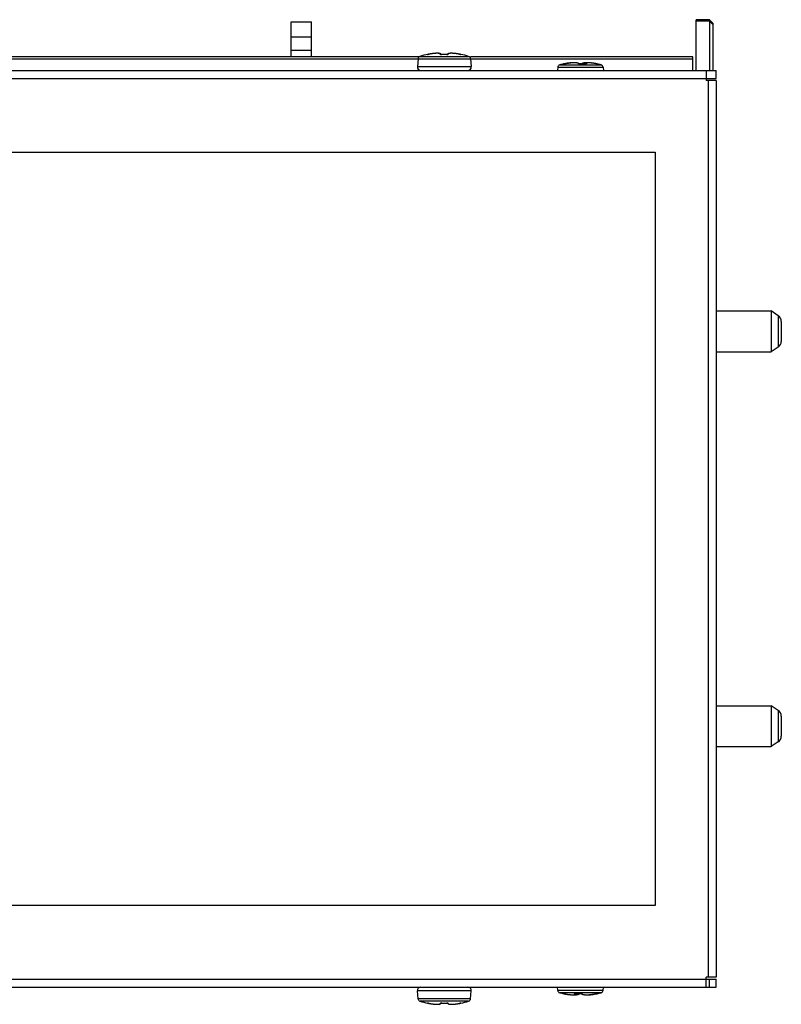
# Model space of a CAD drawing. Header units: millimetres. Extents: x 0 to 420, y 0 to 297.
# Tile 49 of 104: x 269 to 297, y 111 to 147. Entities that reach past the tile are written whole.
import ezdxf

# ---------------------------------------------------------------- set-up
doc = ezdxf.new("R2010")
doc.units = ezdxf.units.MM
doc.header["$LTSCALE"] = 23.1
doc.layers.get('0').update_dxf_attribs({"linetype": 'CONTINUOUS'})
doc.layers.add('02___PRT_ALL_AXES', color=7, linetype='CONTINUOUS')
doc.layers.add('DIM_PILOTEES', color=7, linetype='CONTINUOUS')
doc.styles.get("Standard").update_dxf_attribs({"font": 'txt', "width": 0.7})
doc.dimstyles.new('DIMSTYLE_3', dxfattribs={"dimtxt": 2.5, "dimasz": 3.5, "dimexe": 2, "dimexo": 0, "dimtad": 1, "dimlfac": 4, "dimdsep": 46, "dimtxsty": 'Standard', "dimblk": '_FILLED', "dimblk1": '_FILLED', "dimblk2": '_FILLED', "dimcen": 0.09, "dimazin": 2, "dimtp": 0.3, "dimtm": 0.3, "dimtfac": 1, "dimtofl": 0, "dimtmove": 0, "dimatfit": 3, "dimldrblk": '_FILLED', "dimfxl": 0, "dimtolj": 1, "dimarcsym": 0})

# ---------------------------------------------------------------- blocks, each defined once
blk = doc.blocks.new('_FILLED')
at = {"color": 0, "linetype": 'ByBlock'}
blk.add_solid([(0, 0), (-1, 0.143), (-1, -0.143)], dxfattribs=at)
blk = doc.blocks.new('*D4')
at = {"layer": 'DIM_PILOTEES', "color": 2, "linetype": 'Continuous'}
for p in [(264.214, 142.398), (264.214, 114.723)]:
    blk.add_line(p, (264.214, 128.561), dxfattribs=at)
at = {"layer": 'DIM_PILOTEES', "color": 2, "linetype": 'Continuous', "xscale": 3.5, "yscale": 3.5, "zscale": 3.5}
for p, rotation in [((264.214, 142.398), 90), ((264.214, 114.723), 270)]:
    blk.add_blockref('_FILLED', p, dxfattribs=dict(at, rotation=rotation))
at = {"layer": 'DIM_PILOTEES', "color": 2, "linetype": 'Continuous', "insert": (261.089, 129.539), "char_height": 2.5, "width": 12.32143, "attachment_point": 2, "rotation": 90, "line_spacing_factor": 0.9}
blk.add_mtext('{\\ftxt;\\W0.0001;\\H0.0001;\\~}{\\ftxt;\\W3.2857142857;\\H2.5; }{\\ftxt;\\W0.0001;\\H0.0001;\\~}', dxfattribs=at)

msp = doc.modelspace()

# ---------------------------------------------------------------- linework, layer by layer
at = {"color": 7, "linetype": 'Continuous'}
for p, q in [((293.9668, 147.2593), (293.4793, 147.2593)), ((293.4793, 145.3981), (293.4793, 147.2593)), ((293.9668, 147.2067), (293.4793, 147.2067)), ((294.0918, 147.1343), (293.9668, 147.2593)), ((293.9668, 147.2593), (293.9668, 145.3981)), ((294.0918, 147.0837), (293.9668, 147.2067)), ((278.6043, 147.1805), (279.3543, 147.1805)), ((278.6043, 145.8981), (278.6043, 147.1805)), ((278.6043, 147.1755), (279.3543, 147.1755)), ((279.3543, 145.8981), (279.3543, 147.1805)), ((294.0918, 147.1343), (294.0918, 145.3981)), ((279.3543, 146.6219), (278.6043, 146.6219)), ((279.3543, 146.127), (278.6043, 146.127)), ((283.3366, 145.8981), (218.1043, 145.8981)), ((283.2667, 145.8102), (218.1043, 145.8102)), ((283.2667, 145.8254), (283.2412, 145.534)), ((283.2667, 145.8254), (285.1919, 145.8254)), ((283.3366, 145.9122), (285.1221, 145.9122)), ((283.6287, 145.9848), (283.622, 145.9839)), ((283.6287, 145.9848), (283.6278, 145.9851)), ((283.6363, 145.986), (283.6322, 145.9853)), ((283.641, 145.9868), (283.6363, 145.986)), ((283.6462, 145.9877), (283.641, 145.9868)), ((283.6519, 145.9887), (283.6462, 145.9877)), ((283.6611, 145.9904), (283.6519, 145.9887)), ((283.6695, 145.992), (283.6611, 145.9904)), ((283.6695, 145.992), (283.6695, 145.992)), ((283.9862, 146.0254), (283.9565, 146.0254)), ((284.1241, 145.984), (284.1201, 145.9842)), ((284.1256, 145.984), (284.1241, 145.984)), ((284.1277, 145.9835), (284.1277, 145.984)), ((284.2321, 145.9851), (284.2157, 145.9851)), ((284.3309, 145.9841), (284.3186, 145.9844)), ((284.3201, 145.9835), (284.3201, 145.984)), ((284.3331, 145.984), (284.3309, 145.984)), ((284.352, 145.9929), (284.3479, 145.9849)), ((284.5021, 146.0254), (284.4724, 146.0254)), ((284.571, 146.0218), (284.5695, 146.0219)), ((284.7865, 145.992), (284.7866, 145.992)), ((284.7911, 145.9911), (284.7866, 145.992)), ((284.7983, 145.9903), (284.7892, 145.992)), ((284.7892, 145.992), (284.7893, 145.9915)), ((284.7975, 145.9899), (284.7911, 145.9911)), ((284.8036, 145.9888), (284.7975, 145.9899)), ((284.8063, 145.9888), (284.7983, 145.9903)), ((284.8093, 145.9878), (284.8036, 145.9888)), ((284.8136, 145.9875), (284.8063, 145.9888)), ((284.8145, 145.9869), (284.8093, 145.9878)), ((284.818, 145.9867), (284.8136, 145.9875)), ((284.8192, 145.9861), (284.8145, 145.9869)), ((284.822, 145.9861), (284.818, 145.9867)), ((284.8234, 145.9855), (284.8192, 145.9861)), ((284.8256, 145.9855), (284.822, 145.9861)), ((284.827, 145.9849), (284.8234, 145.9855)), ((284.83, 145.9848), (284.8256, 145.9855)), ((284.8292, 145.9845), (284.8335, 145.9839)), ((284.8308, 145.9851), (284.8293, 145.9846)), ((284.8347, 145.9839), (284.8293, 145.9846)), ((284.8411, 145.9851), (284.841, 145.9851)), ((293.3543, 145.8981), (285.1919, 145.8981)), ((285.1919, 145.8254), (285.2174, 145.534)), ((293.3543, 145.8102), (285.1919, 145.8102)), ((293.3543, 145.3981), (293.3543, 145.8981)), ((283.2412, 145.534), (285.2174, 145.534)), ((288.3949, 145.5122), (288.3849, 145.3981)), ((288.3949, 145.5122), (290.0637, 145.5122)), ((288.4692, 145.6002), (289.9894, 145.6002)), ((288.6113, 145.6337), (288.6103, 145.6335)), ((288.6368, 145.6384), (288.6183, 145.6349)), ((288.6555, 145.642), (288.6368, 145.6384)), ((288.638, 145.6335), (288.6417, 145.6334)), ((288.6417, 145.6334), (288.6467, 145.6338)), ((288.6459, 145.634), (288.6422, 145.6346)), ((288.6459, 145.634), (288.6452, 145.6339)), ((288.6979, 145.642), (288.6975, 145.642)), ((288.7742, 145.6553), (288.7717, 145.6549)), ((288.8166, 145.6614), (288.8147, 145.6611)), ((289.2819, 145.6426), (289.2756, 145.6353)), ((289.4127, 145.6335), (289.412, 145.6335)), ((289.421, 145.6344), (289.421, 145.6343)), ((289.421, 145.6344), (289.421, 145.6339)), ((289.8404, 145.6349), (289.8032, 145.642)), ((289.8032, 145.642), (289.8032, 145.642)), ((289.8032, 145.642), (289.8397, 145.635)), ((289.8397, 145.635), (289.8484, 145.6335)), ((289.8471, 145.6337), (289.8404, 145.6349)), ((289.8474, 145.6337), (289.8484, 145.6335)), ((290.0637, 145.5122), (290.0737, 145.3981)), ((294.2168, 136.561), (296.2293, 136.561)), ((296.493, 136.3853), (296.2293, 136.561)), ((296.2293, 136.561), (296.2293, 135.061)), ((296.493, 136.3853), (296.493, 135.2368)), ((296.6043, 136.1772), (296.6043, 135.4448)), ((294.2168, 135.061), (296.2293, 135.061)), ((296.493, 135.2368), (296.2293, 135.061)), ((294.2168, 122.061), (296.2293, 122.061)), ((296.493, 121.8853), (296.2293, 122.061)), ((296.2293, 122.061), (296.2293, 120.561)), ((296.493, 121.8853), (296.493, 120.7368)), ((296.6043, 121.6772), (296.6043, 120.9448)), ((294.2168, 120.561), (296.2293, 120.561)), ((296.493, 120.7368), (296.2293, 120.561)), ((285.2174, 111.5872), (283.2412, 111.5872)), ((283.2667, 111.2958), (283.2412, 111.5872)), ((285.1919, 111.2958), (285.2174, 111.5872)), ((288.3949, 111.609), (288.3849, 111.7231)), ((290.0637, 111.609), (288.3949, 111.609)), ((289.9894, 111.521), (288.4692, 111.521)), ((288.6112, 111.4875), (288.6103, 111.4877)), ((288.6189, 111.4862), (288.6103, 111.4877)), ((288.6115, 111.4875), (288.6182, 111.4863)), ((288.6182, 111.4863), (288.6555, 111.4792)), ((288.6554, 111.4792), (288.6189, 111.4862)), ((288.6554, 111.4792), (288.6555, 111.4792)), ((289.0375, 111.4867), (289.0375, 111.4873)), ((289.0375, 111.4867), (289.0375, 111.4869)), ((289.0458, 111.4877), (289.0465, 111.4877)), ((289.1768, 111.4786), (289.1832, 111.4859)), ((289.642, 111.4598), (289.6438, 111.4601)), ((289.6844, 111.4659), (289.6869, 111.4663)), ((289.7607, 111.4792), (289.7611, 111.4792)), ((289.8032, 111.4792), (289.8219, 111.4828)), ((289.8169, 111.4878), (289.8119, 111.4874)), ((289.8127, 111.4872), (289.8134, 111.4873)), ((289.8127, 111.4872), (289.8164, 111.4866)), ((289.8206, 111.4877), (289.8169, 111.4878)), ((289.8219, 111.4828), (289.8404, 111.4863)), ((289.8474, 111.4875), (289.8484, 111.4877)), ((290.0637, 111.609), (290.0737, 111.7231)), ((285.1919, 111.2958), (283.2667, 111.2958)), ((285.1221, 111.209), (283.3366, 111.209)), ((283.6176, 111.1361), (283.6177, 111.1377)), ((283.6233, 111.1373), (283.6229, 111.1373)), ((283.6229, 111.1373), (283.6232, 111.1373)), ((283.623, 111.1373), (283.629, 111.1365)), ((283.629, 111.1365), (283.63, 111.1364)), ((283.629, 111.1365), (283.6299, 111.1364)), ((283.6299, 111.1364), (283.6333, 111.1359)), ((283.6316, 111.1361), (283.6355, 111.1355)), ((283.6352, 111.1356), (283.6376, 111.1352)), ((283.6372, 111.1352), (283.6423, 111.1344)), ((283.6416, 111.1345), (283.6475, 111.1335)), ((283.6466, 111.1337), (283.6532, 111.1325)), ((283.6519, 111.1327), (283.6606, 111.1311)), ((283.6592, 111.1314), (283.6689, 111.1296)), ((283.6668, 111.13), (283.6707, 111.1292)), ((283.6708, 111.1292), (283.6707, 111.1292)), ((283.6707, 111.1292), (283.7018, 111.1234)), ((283.7016, 111.1235), (283.7382, 111.1173)), ((283.7377, 111.1174), (283.7741, 111.1119)), ((283.7737, 111.1119), (283.8091, 111.1072)), ((283.8088, 111.1072), (283.843, 111.1033)), ((283.8426, 111.1033), (283.8752, 111.1002)), ((283.8749, 111.1002), (283.9055, 111.0979)), ((283.8858, 111.0994), (283.8874, 111.0993)), ((283.9053, 111.0979), (283.9337, 111.0964)), ((283.9335, 111.0965), (283.9596, 111.0957)), ((283.9594, 111.0958), (283.983, 111.0958)), ((283.9829, 111.0958), (284.004, 111.0965)), ((284.004, 111.0965), (284.0226, 111.0978)), ((284.0389, 111.0997), (284.0532, 111.1022)), ((284.0532, 111.1022), (284.0657, 111.1053)), ((284.0656, 111.1053), (284.0766, 111.1091)), ((284.0765, 111.1091), (284.0862, 111.1138)), ((284.1019, 111.1277), (284.1064, 111.1364)), ((284.1054, 111.1363), (284.1083, 111.1366)), ((284.108, 111.1365), (284.1116, 111.1368)), ((284.1112, 111.1368), (284.1152, 111.137)), ((284.1148, 111.137), (284.1191, 111.1372)), ((284.1186, 111.1372), (284.1232, 111.1373)), ((284.1227, 111.1373), (284.1276, 111.1373)), ((284.127, 111.1373), (284.1321, 111.1372)), ((284.1331, 111.1377), (284.1331, 111.1371)), ((284.2211, 111.1361), (284.2375, 111.1361)), ((284.3255, 111.1377), (284.3255, 111.1371)), ((284.382, 111.1091), (284.393, 111.1053)), ((284.3929, 111.1053), (284.4055, 111.1022)), ((284.4054, 111.1022), (284.4198, 111.0997)), ((284.4197, 111.0997), (284.4361, 111.0978)), ((284.436, 111.0978), (284.4548, 111.0965)), ((284.4547, 111.0965), (284.4758, 111.0958)), ((284.4756, 111.0958), (284.4992, 111.0958)), ((284.4991, 111.0957), (284.5251, 111.0965)), ((284.5249, 111.0964), (284.5534, 111.0979)), ((284.5531, 111.0979), (284.5837, 111.1002)), ((284.5834, 111.1002), (284.616, 111.1033)), ((284.6157, 111.1033), (284.6499, 111.1072)), ((284.6495, 111.1072), (284.685, 111.1119)), ((284.6845, 111.1119), (284.7209, 111.1174)), ((284.7205, 111.1173), (284.757, 111.1235)), ((284.7568, 111.1234), (284.7879, 111.1292)), ((284.7878, 111.1292), (284.7879, 111.1292)), ((284.7879, 111.1292), (284.7965, 111.1308)), ((284.7965, 111.1308), (284.8028, 111.132)), ((284.8028, 111.132), (284.8088, 111.1331)), ((284.8088, 111.1331), (284.8143, 111.134)), ((284.8143, 111.134), (284.8193, 111.1349)), ((284.8193, 111.1349), (284.8238, 111.1356)), ((284.8296, 111.1365), (284.8352, 111.1372)), ((284.8352, 111.1372), (284.8354, 111.1373)), ((284.8352, 111.1372), (284.8357, 111.1373)), ((284.8409, 111.1377), (284.841, 111.1361))]:
    msp.add_line(p, q, dxfattribs=at)
for points in [[(283.6278, 145.9851), (283.6223, 145.9856), (283.6176, 145.9851)], [(283.6322, 145.9853), (283.6287, 145.9848), (283.6287, 145.9848)], [(283.9565, 146.0254), (283.9311, 146.0247), (283.9033, 146.0232), (283.8734, 146.021), (283.8415, 146.0179), (283.808, 146.0141), (283.7731, 146.0094), (283.7373, 146.004), (283.7008, 145.9978), (283.6695, 145.992)], [(284.102, 145.9847), (284.0972, 145.994), (284.09, 146.0018), (284.0817, 146.0077), (284.0721, 146.0124), (284.0613, 146.0161), (284.049, 146.0192), (284.0349, 146.0216), (284.0187, 146.0235), (284.0003, 146.0248), (283.9802, 146.0254)], [(284.1112, 145.9841), (284.1066, 145.9929), (284.0993, 146.0009), (284.0908, 146.007), (284.0811, 146.0118), (284.07, 146.0156), (284.0574, 146.0188), (284.043, 146.0213), (284.0264, 146.0233), (284.0075, 146.0247), (283.9862, 146.0254)], [(284.1024, 145.9847), (284.0996, 145.985), (284.0971, 145.9853), (284.0951, 145.9857), (284.0935, 145.986), (284.0924, 145.9863)], [(284.14, 145.9844), (284.126, 145.984), (284.1215, 145.9839), (284.1171, 145.9839), (284.113, 145.984), (284.1092, 145.9842), (284.1056, 145.9844), (284.1024, 145.9847)], [(284.1201, 145.9842), (284.1165, 145.9844), (284.1132, 145.9847), (284.1108, 145.9849)], [(284.2239, 145.9856), (284.2121, 145.9856), (284.1941, 145.9854), (284.1761, 145.9852), (284.1581, 145.9849), (284.14, 145.9844)], [(284.3212, 145.984), (284.3083, 145.9844), (284.2903, 145.9849), (284.2723, 145.9852), (284.2543, 145.9854), (284.2362, 145.9856), (284.2239, 145.9856)], [(284.3186, 145.9844), (284.3006, 145.9849), (284.2826, 145.9852), (284.2645, 145.9854), (284.2465, 145.9856), (284.2293, 145.9856)], [(284.3481, 145.985), (284.3451, 145.9847), (284.3418, 145.9844), (284.3382, 145.9842), (284.3343, 145.984), (284.3301, 145.9839), (284.3258, 145.9839), (284.3212, 145.984)], [(284.3569, 145.9866), (284.3567, 145.9865), (284.3559, 145.9863), (284.3546, 145.986), (284.3529, 145.9856), (284.3507, 145.9853), (284.3481, 145.985)], [(284.4724, 146.0254), (284.4511, 146.0247), (284.4322, 146.0233), (284.4157, 146.0213), (284.4012, 146.0188), (284.3886, 146.0156), (284.3776, 146.0118), (284.3678, 146.007), (284.3593, 146.0009), (284.352, 145.9929)], [(284.7866, 145.992), (284.7562, 145.9976), (284.72, 146.0038), (284.684, 146.0092), (284.6487, 146.0139), (284.6145, 146.0179), (284.5818, 146.021), (284.5511, 146.0233), (284.5224, 146.0248), (284.4969, 146.0254)], [(284.7892, 145.992), (284.7578, 145.9978), (284.7214, 146.004), (284.6855, 146.0094), (284.6506, 146.0141), (284.6171, 146.0179), (284.5853, 146.021), (284.5553, 146.0232), (284.5276, 146.0247), (284.5021, 146.0254)], [(284.8293, 145.9846), (284.8286, 145.9847), (284.827, 145.9849)], [(284.8411, 145.9851), (284.8363, 145.9856), (284.8308, 145.9851)], [(288.6203, 145.6352), (288.6171, 145.6348), (288.6139, 145.6343), (288.6113, 145.6337)], [(288.629, 145.6356), (288.6268, 145.6356), (288.6236, 145.6354), (288.6203, 145.6352)], [(288.6422, 145.6346), (288.6386, 145.6351), (288.6351, 145.6354), (288.6315, 145.6356), (288.629, 145.6356)], [(288.6975, 145.642), (288.693, 145.6411), (288.6893, 145.6404), (288.6857, 145.6398), (288.6821, 145.6391), (288.6787, 145.6385), (288.6753, 145.6379), (288.672, 145.6374), (288.6689, 145.6369), (288.6659, 145.6364), (288.6631, 145.636), (288.6605, 145.6356), (288.658, 145.6353), (288.6557, 145.635), (288.6536, 145.6347), (288.6517, 145.6345), (288.65, 145.6343), (288.6485, 145.6342), (288.6472, 145.6341), (288.6462, 145.634), (288.6459, 145.634)], [(288.7101, 145.6519), (288.6808, 145.6467), (288.6555, 145.642)], [(288.9881, 145.6753), (288.9588, 145.6743), (288.9279, 145.6726), (288.8957, 145.6701), (288.8624, 145.6669), (288.8284, 145.663), (288.7941, 145.6584), (288.7599, 145.6531), (288.7261, 145.6474), (288.6975, 145.642)], [(288.9657, 145.6745), (288.9581, 145.675), (288.9448, 145.6755), (288.9302, 145.6755), (288.9143, 145.6751), (288.8971, 145.6744), (288.8785, 145.6732), (288.8586, 145.6716), (288.8372, 145.6696), (288.8145, 145.6671), (288.7904, 145.6641), (288.7649, 145.6605), (288.7381, 145.6565), (288.7101, 145.6519)], [(289.1819, 145.6366), (289.1767, 145.6426), (289.1684, 145.6491), (289.1587, 145.6546), (289.1475, 145.6593), (289.1347, 145.6634), (289.12, 145.6668), (289.1034, 145.6698), (289.0847, 145.6721), (289.0638, 145.6739), (289.0407, 145.675), (289.0154, 145.6755), (288.9881, 145.6753)], [(289.1821, 145.6365), (289.1804, 145.6369), (289.1793, 145.6372), (289.1788, 145.6374)], [(289.2501, 145.6348), (289.2185, 145.634), (289.2139, 145.6339), (289.2093, 145.634), (289.2049, 145.6341), (289.2007, 145.6343), (289.1967, 145.6346), (289.1931, 145.6349), (289.1897, 145.6353), (289.1868, 145.6357), (289.1842, 145.6361), (289.1821, 145.6365)], [(289.2293, 145.6343), (289.2085, 145.6348), (289.1909, 145.6351)], [(289.3838, 145.6348), (289.3504, 145.6354), (289.317, 145.6356), (289.2836, 145.6354), (289.2501, 145.6348)], [(289.2767, 145.6366), (289.2762, 145.6364), (289.274, 145.636), (289.2714, 145.6356), (289.2685, 145.6352), (289.2677, 145.6351)], [(289.4929, 145.6745), (289.4706, 145.6753), (289.4432, 145.6755), (289.418, 145.675), (289.3949, 145.6739), (289.3739, 145.6721), (289.3552, 145.6698), (289.3386, 145.6668), (289.3239, 145.6634), (289.3111, 145.6593), (289.3, 145.6546), (289.2902, 145.6491), (289.2819, 145.6426)], [(289.4234, 145.634), (289.42, 145.6339), (289.4163, 145.6339), (289.4126, 145.634), (289.3838, 145.6348)], [(289.5005, 145.675), (289.4885, 145.6743), (289.4776, 145.6731), (289.4679, 145.6716), (289.4592, 145.6697), (289.4513, 145.6673), (289.4441, 145.6644), (289.4374, 145.6605), (289.4313, 145.6555), (289.4261, 145.649), (289.4225, 145.6415), (289.421, 145.6343)], [(289.442, 145.6358), (289.4419, 145.6357), (289.4413, 145.6356), (289.4403, 145.6354), (289.4389, 145.6351), (289.4371, 145.6349), (289.435, 145.6346), (289.4325, 145.6344), (289.4298, 145.6342), (289.4267, 145.6341), (289.4234, 145.634)], [(289.8032, 145.642), (289.7778, 145.6467), (289.7486, 145.6519), (289.7205, 145.6565), (289.6937, 145.6605), (289.6683, 145.6641), (289.6441, 145.6671), (289.6214, 145.6696), (289.6, 145.6716), (289.5801, 145.6732), (289.5615, 145.6744), (289.5443, 145.6751), (289.5284, 145.6755), (289.5139, 145.6755), (289.5005, 145.675)], [(289.8474, 145.6337), (289.8447, 145.6343), (289.8415, 145.6348), (289.8404, 145.6349)], [(288.6112, 111.4875), (288.6141, 111.4869), (288.6173, 111.4864), (288.6182, 111.4863)], [(288.6555, 111.4792), (288.6808, 111.4745), (288.71, 111.4693), (288.7381, 111.4647), (288.7648, 111.4607), (288.7903, 111.4571), (288.8144, 111.4541), (288.8372, 111.4516), (288.8585, 111.4496), (288.8784, 111.448), (288.897, 111.4468), (288.9142, 111.446), (288.9301, 111.4457), (288.9447, 111.4457), (288.958, 111.4462)], [(288.958, 111.4462), (288.97, 111.4469), (288.9809, 111.4481), (288.9906, 111.4496), (288.9993, 111.4515), (289.0071, 111.4539), (289.0144, 111.4568), (289.0211, 111.4607), (289.0272, 111.4657), (289.0324, 111.4722), (289.036, 111.4797), (289.0375, 111.4869)], [(288.9657, 111.4467), (288.9881, 111.4459), (289.0154, 111.4457), (289.0407, 111.4462), (289.0638, 111.4473), (289.0847, 111.4491), (289.1035, 111.4514), (289.1201, 111.4543), (289.1348, 111.4578), (289.1476, 111.4619), (289.1588, 111.4666), (289.1685, 111.4721), (289.1768, 111.4786)], [(289.0165, 111.4854), (289.0166, 111.4855), (289.0171, 111.4856), (289.0181, 111.4858), (289.0195, 111.4861), (289.0213, 111.4863), (289.0235, 111.4866), (289.0259, 111.4868), (289.0287, 111.487), (289.0317, 111.4871), (289.035, 111.4872)], [(289.035, 111.4872), (289.0385, 111.4873), (289.0421, 111.4872), (289.0459, 111.4872), (289.0746, 111.4864)], [(289.0746, 111.4864), (289.108, 111.4858), (289.1415, 111.4856), (289.1749, 111.4858), (289.2083, 111.4864)], [(289.1821, 111.4846), (289.1826, 111.4848), (289.1848, 111.4852), (289.1874, 111.4856), (289.1904, 111.486), (289.1912, 111.4861)], [(289.2083, 111.4864), (289.2399, 111.4872), (289.2446, 111.4873), (289.2491, 111.4872), (289.2535, 111.4871), (289.2577, 111.4869), (289.2617, 111.4866), (289.2654, 111.4863), (289.2687, 111.4859), (289.2717, 111.4855), (289.2742, 111.4851), (289.2764, 111.4847)], [(289.2293, 111.4869), (289.2503, 111.4864), (289.2674, 111.4861)], [(289.2764, 111.4847), (289.278, 111.4843), (289.2792, 111.484), (289.2797, 111.4838)], [(289.2765, 111.4846), (289.2818, 111.4786), (289.2901, 111.4721), (289.2998, 111.4666), (289.311, 111.4619), (289.3238, 111.4578), (289.3385, 111.4543), (289.3551, 111.4514), (289.3739, 111.4491), (289.3948, 111.4473), (289.4179, 111.4462), (289.4432, 111.4457), (289.4706, 111.4459)], [(289.4706, 111.4459), (289.4998, 111.4469), (289.5307, 111.4486), (289.5629, 111.4511), (289.5962, 111.4543), (289.6302, 111.4582), (289.6645, 111.4628), (289.6987, 111.4681), (289.7325, 111.4738), (289.7611, 111.4792)], [(289.4929, 111.4467), (289.5007, 111.4462), (289.514, 111.4457), (289.5286, 111.4457), (289.5444, 111.446), (289.5616, 111.4468), (289.5802, 111.448), (289.6001, 111.4496), (289.6215, 111.4516), (289.6442, 111.4541), (289.6683, 111.4571), (289.6938, 111.4607), (289.7206, 111.4647), (289.7486, 111.4693)], [(289.7486, 111.4693), (289.7779, 111.4745), (289.8032, 111.4792)], [(289.7611, 111.4792), (289.7656, 111.4801), (289.7692, 111.4808), (289.7729, 111.4814), (289.7764, 111.4821), (289.7799, 111.4827), (289.7833, 111.4833), (289.7865, 111.4838), (289.7896, 111.4843), (289.7926, 111.4848), (289.7954, 111.4852), (289.7981, 111.4856), (289.8005, 111.4859), (289.8028, 111.4862), (289.8049, 111.4865), (289.8069, 111.4867), (289.8086, 111.4869), (289.8101, 111.487), (289.8113, 111.4871), (289.8123, 111.4872), (289.8127, 111.4872)], [(289.8164, 111.4866), (289.82, 111.4861), (289.8235, 111.4858), (289.8271, 111.4856), (289.8296, 111.4856)], [(289.8296, 111.4856), (289.8317, 111.4856), (289.835, 111.4858), (289.8382, 111.486)], [(289.8382, 111.486), (289.8413, 111.4864), (289.8445, 111.4869), (289.8474, 111.4875)], [(284.0039, 111.0965), (284.0225, 111.0978), (284.0389, 111.0997)], [(284.0862, 111.1139), (284.0947, 111.1198), (284.1019, 111.1277)], [(284.0967, 111.1347), (284.0969, 111.1347), (284.0977, 111.1349), (284.0989, 111.1352), (284.1007, 111.1356), (284.1028, 111.1359), (284.1054, 111.1363)], [(284.1315, 111.1372), (284.1449, 111.1368), (284.1629, 111.1363), (284.1809, 111.136), (284.199, 111.1358), (284.217, 111.1356), (284.2293, 111.1356)], [(284.2293, 111.1356), (284.2411, 111.1356), (284.2591, 111.1358), (284.2772, 111.136), (284.2952, 111.1363), (284.3132, 111.1368)], [(284.3132, 111.1368), (284.3273, 111.1372), (284.3318, 111.1373), (284.3362, 111.1373), (284.3403, 111.1372), (284.3442, 111.137), (284.3478, 111.1368), (284.351, 111.1365)], [(284.351, 111.1365), (284.3539, 111.1362), (284.3564, 111.1358), (284.3585, 111.1355), (284.3601, 111.1352), (284.3612, 111.1349)], [(284.3523, 111.1364), (284.3568, 111.1277), (284.364, 111.1198), (284.3724, 111.1138), (284.3821, 111.1091)], [(284.8238, 111.1356), (284.8276, 111.1362), (284.8292, 111.1365), (284.8296, 111.1365)]]:
    msp.add_lwpolyline(points, dxfattribs=at)
for centre, radius, start, end in [((283.3663, 145.8167), 0.1, 107.31255, 175), ((284.2293, 143.0481), 3, 101.76613, 107.31255), ((283.622, 145.9589), 0.0251, 88.88425, 101.71205), ((284.0892, 143.8102), 2.2218, 99.78794, 100.89444), ((284.0834, 143.8439), 2.1875, 99.33811, 99.78783), ((284.079, 143.871), 2.1602, 98.9532, 99.33799), ((284.0712, 143.921), 2.1095, 98.25943, 98.95488), ((284.0619, 143.9846), 2.0452, 97.87008, 98.25811), ((284.0536, 144.045), 1.9843, 97.39345, 97.87075), ((284.0421, 144.1334), 1.8951, 96.77745, 97.39478), ((284.0316, 144.2216), 1.8063, 96.34526, 96.77616), ((284.0179, 144.3468), 1.6803, 95.53652, 96.35266), ((284.0091, 144.4371), 1.5897, 95.23256, 95.53433), ((284.1191, 146.2533), 0.2699, 270.38411, 271.83073), ((284.2239, 142.9844), 3.0007, 90.1565, 91.83726), ((284.2239, 142.9841), 3.001, 88.16282, 89.84355), ((284.3287, 146.2536), 0.2702, 268.17102, 269.6477), ((284.4514, 144.4788), 1.5476, 84.52211, 85.56838), ((284.4419, 144.3784), 1.6485, 84.26473, 84.5267), ((284.4348, 144.3077), 1.7196, 83.73203, 84.26288), ((284.4248, 144.2169), 1.8109, 83.20254, 83.73236), ((284.4143, 144.1288), 1.8996, 82.62126, 83.20229), ((284.4044, 144.0516), 1.9774, 82.17898, 82.62247), ((284.3956, 143.9877), 2.0419, 81.59184, 82.17854), ((284.3873, 143.9314), 2.0989, 81.0818, 81.59251), ((284.3819, 143.897), 2.1337, 80.65415, 81.08231), ((284.3781, 143.8743), 2.1567, 80.25, 80.65412), ((284.3725, 143.8414), 2.1901, 79.09312, 80.24971), ((284.8865, 146.3766), 0.3962, 261.40327, 261.68592), ((284.8349, 145.9589), 0.0252, 78.30113, 91.56783), ((284.2293, 143.0481), 3, 72.68745, 78.23387), ((285.0923, 145.8167), 0.1, 5, 72.68745), ((283.3657, 145.5231), 0.125, 175, 270), ((285.0929, 145.5231), 0.125, 270, 5), ((288.4945, 145.5035), 0.1, 104.67713, 175), ((289.2293, 142.6981), 3, 101.88893, 104.67713), ((288.624, 145.5732), 0.0619, 90.01495, 101.87246), ((288.624, 145.572), 0.063, 86.81303, 89.99398), ((288.6238, 145.5693), 0.0658, 80.64152, 86.78107), ((288.6231, 145.5652), 0.0699, 77.72084, 80.66222), ((288.6431, 145.6093), 0.0247, 82.62463, 101.80331), ((288.6275, 145.8293), 0.1964, 275.60334, 276.48145), ((289.0655, 143.7649), 1.9128, 98.83702, 101.08147), ((289.0672, 143.755), 1.9228, 97.54684, 98.76702), ((289.1655, 145.6177), 0.0243, 40.44291, 53.17894), ((289.2035, 145.7742), 0.1403, 261.53432, 262.64891), ((289.2138, 145.898), 0.2646, 269.9915, 271.68344), ((289.214, 145.8884), 0.2551, 271.68977, 271.85552), ((289.3175, 142.6953), 2.9398, 88.159, 91.85666), ((289.4214, 145.9023), 0.2689, 268.13878, 269.026), ((289.4292, 145.6336), 0.00824, 174.79806, 177.46608), ((289.4575, 144.0821), 1.5959, 83.58618, 83.75878), ((289.4483, 144.0015), 1.677, 83.11969, 83.58382), ((289.4376, 143.9121), 1.7671, 82.88273, 83.12175), ((289.4216, 143.7853), 1.8948, 82.22752, 82.87609), ((289.4063, 143.6731), 2.0081, 81.89624, 82.22873), ((289.3948, 143.5926), 2.0895, 81.5755, 81.89641), ((289.3835, 143.5162), 2.1666, 81.23997, 81.57548), ((289.3722, 143.4428), 2.241, 80.93772, 81.24021), ((289.3609, 143.3717), 2.3129, 80.57212, 80.93751), ((289.3509, 143.3115), 2.374, 80.30157, 80.57264), ((289.3385, 143.2394), 2.4471, 79.75416, 80.30027), ((289.3243, 143.1604), 2.5274, 79.07629, 79.75456), ((289.2293, 142.6981), 3, 75.32287, 78.11107), ((289.9641, 145.5035), 0.1, 5, 75.32287), ((296.3543, 136.1772), 0.25, 0, 56.30993), ((296.3543, 135.4448), 0.25, 303.69007, 360), ((296.3543, 121.6772), 0.25, 0, 56.30993), ((296.3543, 120.9448), 0.25, 303.69007, 360), ((283.3657, 111.5981), 0.125, 90, 185), ((285.0929, 111.5981), 0.125, 355, 90), ((288.4945, 111.6177), 0.1, 185, 255.32287), ((289.2293, 114.4231), 3, 255.32287, 258.11052), ((289.1348, 113.9629), 2.5295, 259.07593, 259.75524), ((289.1201, 113.8816), 2.4469, 259.75487, 260.29915), ((289.1076, 113.8089), 2.3731, 260.30049, 260.57112), ((289.0977, 113.7491), 2.3125, 260.5706, 260.93648), ((289.0865, 113.6786), 2.2412, 260.93669, 261.23877), ((289.0752, 113.6056), 2.1673, 261.23852, 261.57407), ((289.0639, 113.5292), 2.09, 261.57408, 261.89475), ((289.0524, 113.4484), 2.0085, 261.89457, 262.22693), ((289.0371, 113.3359), 1.8949, 262.22573, 262.87396), ((289.021, 113.2091), 1.7671, 262.88059, 263.12001), ((289.0103, 113.1197), 1.677, 263.11796, 263.58177), ((289.0011, 113.039), 1.5958, 263.58413, 263.75719), ((289.0293, 111.4876), 0.00824, 354.79827, 357.5916), ((289.0372, 111.2248), 0.263, 88.14058, 89.04751), ((289.141, 114.4255), 2.9394, 268.15741, 271.85545), ((289.2447, 111.2236), 0.2642, 91.69571, 91.85568), ((289.2448, 111.222), 0.2658, 90.01328, 91.69721), ((289.2549, 111.347), 0.1404, 81.52952, 82.65034), ((289.293, 111.5035), 0.0243, 220.44016, 233.1887), ((289.3914, 113.3658), 1.9224, 277.54469, 278.76785), ((289.3931, 113.3557), 1.9122, 278.8368, 281.08211), ((289.8311, 111.292), 0.1964, 95.59877, 96.47919), ((289.8155, 111.5118), 0.0247, 262.6243, 281.80384), ((289.8355, 111.5563), 0.0702, 257.74593, 260.68167), ((289.8348, 111.5522), 0.0661, 260.66109, 266.78806), ((289.8346, 111.5494), 0.0633, 266.81985, 269.99401), ((289.8346, 111.5482), 0.0621, 270.01495, 281.873), ((289.2293, 114.4231), 3, 281.88948, 284.67713), ((289.9641, 111.6177), 0.1, 284.67713, 355), ((283.3663, 111.3045), 0.1, 185, 252.68745), ((284.2293, 114.0731), 3, 252.68745, 258.23433), ((283.6227, 111.1606), 0.025, 258.23433, 284.76543), ((283.6229, 111.1623), 0.0252, 258.29972, 271.35381), ((284.0883, 113.2988), 2.2094, 259.09859, 260.23665), ((284.0818, 113.2613), 2.1713, 260.23709, 260.65951), ((284.0776, 113.236), 2.1457, 260.6596, 261.07407), ((284.0716, 113.1973), 2.1065, 261.07336, 261.61948), ((284.0628, 113.1376), 2.0461, 261.61917, 262.1646), ((284.0538, 113.0725), 1.9804, 262.16482, 262.61502), ((284.0435, 112.9923), 1.8996, 262.61387, 263.18816), ((284.0327, 112.9021), 1.8088, 263.18839, 263.71548), ((284.0225, 112.8097), 1.7157, 263.7152, 264.2395), ((284.0152, 112.7375), 1.6432, 264.24132, 264.50772), ((284.0055, 112.6352), 1.5405, 264.50312, 265.5427), ((284.1245, 110.8677), 0.2701, 88.1706, 89.64683), ((284.2293, 114.1372), 3.0011, 268.16285, 269.84357), ((284.2293, 114.1372), 3.0011, 270.1565, 271.83714), ((284.3341, 110.8678), 0.2701, 90.3832, 91.83018), ((284.448, 112.6901), 1.5956, 275.20924, 275.50845), ((284.4394, 112.7789), 1.6849, 275.51068, 276.3365), ((284.426, 112.9018), 1.8085, 276.32904, 276.75677), ((284.4157, 112.9883), 1.8956, 276.75817, 277.39186), ((284.4046, 113.074), 1.9819, 277.39035, 277.85666), ((284.3967, 113.1313), 2.0399, 277.8561, 278.25335), ((284.3879, 113.1918), 2.101, 278.25453, 278.94655), ((284.3806, 113.2387), 2.1484, 278.94501, 279.34457), ((284.3766, 113.263), 2.1731, 279.34462, 279.77749), ((284.3716, 113.292), 2.2025, 279.77745, 280.89906), ((284.8359, 111.1606), 0.025, 255.23534, 281.76567), ((284.8358, 111.1623), 0.0251, 268.65022, 281.71008), ((284.2293, 114.0731), 3, 281.76567, 287.31255), ((285.0923, 111.3045), 0.1, 287.31255, 355)]:
    msp.add_arc(centre, radius, start, end, dxfattribs=at)
for points, knots in [([(283.6169, 145.9835), (283.617, 145.9839), (283.6171, 145.9844), (283.6174, 145.985), (283.6176, 145.9851)], [0, 0, 0, 0, 0.6721861, 1, 1, 1, 1]), ([(283.6169, 145.9835), (283.6169, 145.9835), (283.6173, 145.9834), (283.6182, 145.9834), (283.6206, 145.9836), (283.6244, 145.9841), (283.6275, 145.9846), (283.6292, 145.9848)], [0, 0, 0, 0, 0.0169003, 0.0644619, 0.2559324, 0.5710047, 1, 1, 1, 1]), ([(283.6292, 145.9848), (283.632, 145.9853), (283.6454, 145.9874), (283.6588, 145.9899), (283.6693, 145.9919)], [0, 0, 0, 0, 0.2064877, 1, 1, 1, 1]), ([(284.0772, 145.9919), (284.0777, 145.9936), (284.0784, 145.997), (284.0765, 146.0045), (284.0668, 146.0124), (284.0496, 146.0183), (284.025, 146.0228), (283.9934, 146.0252), (283.9552, 146.0256), (283.9114, 146.0239), (283.8804, 146.0216), (283.8641, 146.0201)], [0, 0, 0, 0, 0.0231621, 0.0450675, 0.0977239, 0.1760749, 0.284891, 0.4242457, 0.5921729, 0.7854552, 1, 1, 1, 1]), ([(284.0772, 145.9919), (284.0765, 145.9898), (284.083, 145.9868), (284.0895, 145.9855), (284.0953, 145.9846), (284.0985, 145.9843)], [0, 0, 0, 0, 0.2862347, 0.5934181, 1, 1, 1, 1]), ([(284.0985, 145.9843), (284.1002, 145.9842), (284.1076, 145.9835), (284.1151, 145.9834), (284.1209, 145.9834)], [0, 0, 0, 0, 0.2305945, 1, 1, 1, 1]), ([(284.0996, 145.9895), (284.1004, 145.9891), (284.1033, 145.9876), (284.1061, 145.9858), (284.1079, 145.9843)], [0, 0, 0, 0, 0.2768625, 1, 1, 1, 1]), ([(284.327, 145.9834), (284.329, 145.9834), (284.3366, 145.9834), (284.3441, 145.9838), (284.3497, 145.9843)], [0, 0, 0, 0, 0.2655847, 1, 1, 1, 1]), ([(284.3309, 145.984), (284.3309, 145.984), (284.3309, 145.984), (284.3309, 145.984), (284.3309, 145.984)], [0, 0, 0, 0, 0.2924097, 1, 1, 1, 1]), ([(284.3497, 145.9843), (284.3529, 145.9847), (284.3585, 145.9854), (284.3649, 145.9868), (284.3686, 145.9884), (284.3707, 145.9895), (284.3717, 145.9911), (284.3715, 145.992)], [0, 0, 0, 0, 0.3967769, 0.6982966, 0.8092286, 0.8935127, 1, 1, 1, 1]), ([(284.5695, 146.0219), (284.5545, 146.0231), (284.5259, 146.0248), (284.4856, 146.0256), (284.4505, 146.0247), (284.4213, 146.0219), (284.3985, 146.0173), (284.3823, 146.0114), (284.3732, 146.0039), (284.3708, 145.9969), (284.3711, 145.9936), (284.3715, 145.992)], [0, 0, 0, 0, 0.2130671, 0.4045659, 0.5709342, 0.7094453, 0.8185294, 0.8984833, 0.9537371, 0.9765998, 1, 1, 1, 1]), ([(284.7869, 145.9919), (284.7906, 145.9912), (284.804, 145.9887), (284.8175, 145.9863), (284.8272, 145.9848)], [0, 0, 0, 0, 0.2791861, 1, 1, 1, 1]), ([(284.8335, 145.9839), (284.8344, 145.9838), (284.836, 145.9836), (284.8381, 145.9834), (284.8392, 145.9834), (284.84, 145.9834), (284.84, 145.9835)], [0, 0, 0, 0, 0.4219861, 0.731731, 0.9245919, 1, 1, 1, 1]), ([(284.841, 145.9851), (284.8408, 145.9851), (284.8404, 145.9845), (284.8402, 145.9839), (284.84, 145.9835)], [0, 0, 0, 0, 0.3205964, 1, 1, 1, 1]), ([(288.6496, 145.6341), (288.657, 145.635), (288.6731, 145.6374), (288.6891, 145.6403), (288.6979, 145.642)], [0, 0, 0, 0, 0.4526806, 1, 1, 1, 1]), ([(288.6555, 145.642), (288.6557, 145.642), (288.6562, 145.6413), (288.6567, 145.6402), (288.6575, 145.638), (288.658, 145.6363), (288.6583, 145.6354)], [0, 0, 0, 0, 0.0849893, 0.2798309, 0.587877, 1, 1, 1, 1]), ([(289.1642, 145.642), (289.1619, 145.6469), (289.1544, 145.6533), (289.1422, 145.6592), (289.1237, 145.6655), (289.0941, 145.6711), (289.0516, 145.6748), (289.0009, 145.6758), (288.9215, 145.6731), (288.8593, 145.667), (288.8166, 145.6614)], [0, 0, 0, 0, 0.0461294, 0.0773707, 0.1149849, 0.2099748, 0.3306374, 0.47433, 0.6371037, 1, 1, 1, 1]), ([(289.1642, 145.642), (289.1646, 145.6412), (289.1665, 145.6396), (289.1727, 145.6371), (289.1785, 145.6361), (289.1829, 145.6354)], [0, 0, 0, 0, 0.132984, 0.343904, 1, 1, 1, 1]), ([(289.1856, 145.635), (289.1877, 145.6347), (289.1971, 145.6337), (289.2065, 145.6334), (289.2137, 145.6334)], [0, 0, 0, 0, 0.229779, 1, 1, 1, 1]), ([(289.2223, 145.6335), (289.2222, 145.6336), (289.222, 145.6338), (289.2217, 145.6341), (289.2215, 145.634)], [0, 0, 0, 0, 0.3211858, 1, 1, 1, 1]), ([(289.2887, 145.6355), (289.2962, 145.6387), (289.3146, 145.6441), (289.3615, 145.6516), (289.4009, 145.653), (289.4293, 145.6531)], [0, 0, 0, 0, 0.173687, 0.400182, 1, 1, 1, 1]), ([(289.4169, 145.6334), (289.4184, 145.6334), (289.4242, 145.6334), (289.43, 145.6335), (289.4343, 145.6338)], [0, 0, 0, 0, 0.2643935, 1, 1, 1, 1]), ([(289.4343, 145.6338), (289.4379, 145.634), (289.4441, 145.6347), (289.4511, 145.6361), (289.4548, 145.6378), (289.4563, 145.639), (289.4566, 145.6408), (289.4559, 145.6416), (289.4555, 145.642)], [0, 0, 0, 0, 0.4201237, 0.7180752, 0.8167321, 0.8846683, 0.9363541, 1, 1, 1, 1]), ([(289.4555, 145.642), (289.4521, 145.6421), (289.4453, 145.641), (289.4395, 145.6372), (289.437, 145.6349)], [0, 0, 0, 0, 0.497073, 1, 1, 1, 1]), ([(289.631, 145.6685), (289.6151, 145.6703), (289.5853, 145.6731), (289.5437, 145.6754), (289.5088, 145.6755), (289.4815, 145.6734), (289.4637, 145.6698), (289.454, 145.6653), (289.4495, 145.6616), (289.4473, 145.657), (289.4479, 145.6519), (289.4508, 145.6468), (289.4538, 145.6436), (289.4555, 145.642)], [0, 0, 0, 0, 0.2320292, 0.435323, 0.60522, 0.7383364, 0.833288, 0.8672101, 0.8936001, 0.9154684, 0.9377518, 0.9650973, 1, 1, 1, 1]), ([(288.8276, 111.4527), (288.8435, 111.4509), (288.8733, 111.4481), (288.9149, 111.4458), (288.9497, 111.4457), (288.977, 111.4478), (288.9948, 111.4514), (289.0045, 111.4559), (289.009, 111.4596), (289.0112, 111.4642), (289.0105, 111.4693), (289.0076, 111.4744), (289.0047, 111.4776), (289.003, 111.4792)], [0, 0, 0, 0, 0.232074, 0.4353903, 0.6052873, 0.7383812, 0.8332909, 0.8671881, 0.8935574, 0.915415, 0.937711, 0.9650723, 1, 1, 1, 1]), ([(289.0241, 111.4874), (289.0205, 111.4872), (289.0143, 111.4865), (289.0073, 111.4851), (289.0037, 111.4834), (289.0021, 111.4822), (289.0019, 111.4804), (289.0026, 111.4796), (289.003, 111.4792)], [0, 0, 0, 0, 0.4200469, 0.7178957, 0.8164799, 0.8843751, 0.9360525, 1, 1, 1, 1]), ([(289.003, 111.4792), (289.0063, 111.4791), (289.0132, 111.4802), (289.019, 111.484), (289.0214, 111.4863)], [0, 0, 0, 0, 0.4970873, 1, 1, 1, 1]), ([(289.0416, 111.4878), (289.0401, 111.4878), (289.0342, 111.4878), (289.0284, 111.4877), (289.0241, 111.4874)], [0, 0, 0, 0, 0.2643291, 1, 1, 1, 1]), ([(289.1701, 111.4857), (289.1625, 111.4825), (289.1441, 111.4771), (289.0971, 111.4696), (289.0577, 111.4682), (289.0291, 111.4681)], [0, 0, 0, 0, 0.1736817, 0.4001845, 1, 1, 1, 1]), ([(289.2362, 111.4877), (289.2362, 111.4876), (289.2364, 111.4873), (289.2367, 111.4871), (289.2369, 111.4871)], [0, 0, 0, 0, 0.3209999, 1, 1, 1, 1]), ([(289.2728, 111.4862), (289.2707, 111.4865), (289.2614, 111.4875), (289.252, 111.4878), (289.2447, 111.4878)], [0, 0, 0, 0, 0.2297981, 1, 1, 1, 1]), ([(289.2943, 111.4792), (289.2939, 111.48), (289.2919, 111.4816), (289.2858, 111.4841), (289.2799, 111.4851), (289.2756, 111.4858)], [0, 0, 0, 0, 0.1330517, 0.3440036, 1, 1, 1, 1]), ([(289.2943, 111.4792), (289.2966, 111.4743), (289.3041, 111.4679), (289.3163, 111.462), (289.3348, 111.4557), (289.3644, 111.4501), (289.407, 111.4464), (289.4577, 111.4454), (289.5371, 111.4481), (289.5993, 111.4542), (289.642, 111.4598)], [0, 0, 0, 0, 0.0461558, 0.0774132, 0.1150424, 0.2100563, 0.330731, 0.4744221, 0.6371796, 1, 1, 1, 1]), ([(289.8089, 111.4871), (289.8016, 111.4862), (289.7855, 111.4838), (289.7694, 111.4809), (289.7607, 111.4792)], [0, 0, 0, 0, 0.4527281, 1, 1, 1, 1]), ([(289.8032, 111.4792), (289.803, 111.4792), (289.8025, 111.4799), (289.8019, 111.481), (289.8011, 111.4832), (289.8006, 111.4849), (289.8003, 111.4858)], [0, 0, 0, 0, 0.0850815, 0.2799416, 0.5879599, 1, 1, 1, 1]), ([(283.6302, 111.1364), (283.6285, 111.1367), (283.6254, 111.1371), (283.6218, 111.1376), (283.6198, 111.1378), (283.6187, 111.1378), (283.6181, 111.1378), (283.6177, 111.1378), (283.6177, 111.1377)], [0, 0, 0, 0, 0.4243282, 0.7378241, 0.84992, 0.9310194, 0.9806453, 1, 1, 1, 1]), ([(283.6704, 111.1293), (283.6667, 111.13), (283.6533, 111.1325), (283.6399, 111.1349), (283.6302, 111.1364)], [0, 0, 0, 0, 0.2800737, 1, 1, 1, 1]), ([(283.8874, 111.0993), (283.9024, 111.0981), (283.9307, 111.0964), (283.9707, 111.0955), (284.0054, 111.0965), (284.0342, 111.0993), (284.0566, 111.1039), (284.0724, 111.1098), (284.0811, 111.1173), (284.0831, 111.1243), (284.0826, 111.1276), (284.0821, 111.1292)], [0, 0, 0, 0, 0.2144228, 0.4067515, 0.5734159, 0.7117032, 0.8200935, 0.8990229, 0.9533728, 0.9762023, 1, 1, 1, 1]), ([(284.1036, 111.1369), (284.1004, 111.1365), (284.0946, 111.1357), (284.088, 111.1343), (284.0815, 111.1314), (284.0821, 111.1292)], [0, 0, 0, 0, 0.4059716, 0.7130353, 1, 1, 1, 1]), ([(284.1262, 111.1378), (284.1242, 111.1378), (284.1166, 111.1378), (284.1091, 111.1374), (284.1036, 111.1369)], [0, 0, 0, 0, 0.2660373, 1, 1, 1, 1]), ([(284.3548, 111.1369), (284.3531, 111.137), (284.3456, 111.1377), (284.3381, 111.1378), (284.3323, 111.1378)], [0, 0, 0, 0, 0.2310428, 1, 1, 1, 1]), ([(284.3765, 111.1293), (284.3767, 111.1301), (284.3757, 111.1317), (284.3736, 111.1329), (284.3699, 111.1344), (284.3635, 111.1358), (284.358, 111.1366), (284.3548, 111.1369)], [0, 0, 0, 0, 0.1063068, 0.1904547, 0.3012762, 0.6027936, 1, 1, 1, 1]), ([(284.3765, 111.1293), (284.376, 111.1276), (284.3756, 111.1241), (284.3772, 111.1188), (284.381, 111.1143), (284.3895, 111.1084), (284.4056, 111.1028), (284.4306, 111.0985), (284.4626, 111.096), (284.5012, 111.0956), (284.5453, 111.0972), (284.5765, 111.0996), (284.5929, 111.1011)], [0, 0, 0, 0, 0.0227422, 0.044669, 0.0691553, 0.098744, 0.1780893, 0.2875361, 0.4270298, 0.5945624, 0.786911, 1, 1, 1, 1]), ([(284.8283, 111.1364), (284.8255, 111.1359), (284.812, 111.1338), (284.7986, 111.1313), (284.788, 111.1293)], [0, 0, 0, 0, 0.2073781, 1, 1, 1, 1]), ([(284.8409, 111.1377), (284.8409, 111.1378), (284.8405, 111.1378), (284.8399, 111.1378), (284.8389, 111.1378), (284.8368, 111.1376), (284.8332, 111.1371), (284.8301, 111.1366), (284.8283, 111.1364)], [0, 0, 0, 0, 0.01933, 0.0689695, 0.1500972, 0.2622286, 0.5757645, 1, 1, 1, 1])]:
    msp.add_open_spline(points, degree=3, knots=knots, dxfattribs=at)
for points in [[(284.0772, 145.992), (284.0834, 145.9922), (284.0901, 145.9898), (284.0948, 145.9858)], [(284.3715, 145.992), (284.3653, 145.9922), (284.3587, 145.9899), (284.354, 145.9859)], [(289.1642, 145.642), (289.1697, 145.6422), (289.1756, 145.6404), (289.18, 145.6371)], [(289.4127, 145.6335), (289.4125, 145.6338), (289.4123, 145.634), (289.412, 145.634)], [(289.0458, 111.4877), (289.0459, 111.4874), (289.0462, 111.4872), (289.0465, 111.4871)], [(289.2943, 111.4792), (289.2887, 111.479), (289.2829, 111.4808), (289.2785, 111.4841)], [(284.0821, 111.1292), (284.0883, 111.129), (284.095, 111.1313), (284.0997, 111.1354)], [(284.3765, 111.1292), (284.3703, 111.129), (284.3636, 111.1313), (284.3589, 111.1354)]]:
    msp.add_open_spline(points, degree=3, dxfattribs=at)
at = {"layer": '02___PRT_ALL_AXES', "color": 7, "linetype": 'Continuous'}
for p, q in [((55.3543, 145.3981), (294.2168, 145.3981)), ((293.8418, 145.3981), (293.8418, 145.0231)), ((294.2168, 145.0981), (294.2168, 145.3981)), ((55.3543, 145.0981), (294.2168, 145.0981)), ((294.2168, 145.0231), (293.8418, 145.0231)), ((293.9168, 145.0231), (293.9168, 112.0981)), ((294.2168, 145.0231), (294.2168, 112.0981)), ((50.3168, 142.3981), (291.9668, 142.3981)), ((291.9668, 142.3981), (291.9668, 114.7231)), ((291.9668, 114.7231), (50.3168, 114.7231)), ((55.3543, 112.0231), (294.2168, 112.0231)), ((294.2168, 112.0981), (293.8418, 112.0981)), ((293.8418, 111.7231), (293.8418, 112.0981)), ((293.9668, 111.7231), (293.9668, 112.0231)), ((294.2168, 111.7231), (294.2168, 112.0231)), ((55.3543, 111.7231), (294.2168, 111.7231))]:
    msp.add_line(p, q, dxfattribs=at)

# ---------------------------------------------------------------- dimensions: what is measured, and where the dimension line sits
at = {"layer": 'DIM_PILOTEES', "color": 2, "linetype": 'Continuous'}
dim = msp.add_linear_dim(base=(264.2135, 114.7231), p1=(291.9668, 142.3981), p2=(291.9668, 114.7231), angle=270, text='{\\ftxt;\\W0.0001;\\H0.0001;\\~}{\\ftxt;\\W3.2857142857;\\H2.5; }{\\ftxt;\\W0.0001;\\H0.0001;\\~}', dimstyle='DIMSTYLE_3', dxfattribs=at)
dim.commit()
dim.dimension.update_dxf_attribs({"geometry": '*D4', "text_midpoint": (264.2135, 129.182), "dimtype": 160})

doc.saveas('drawing.dxf')
